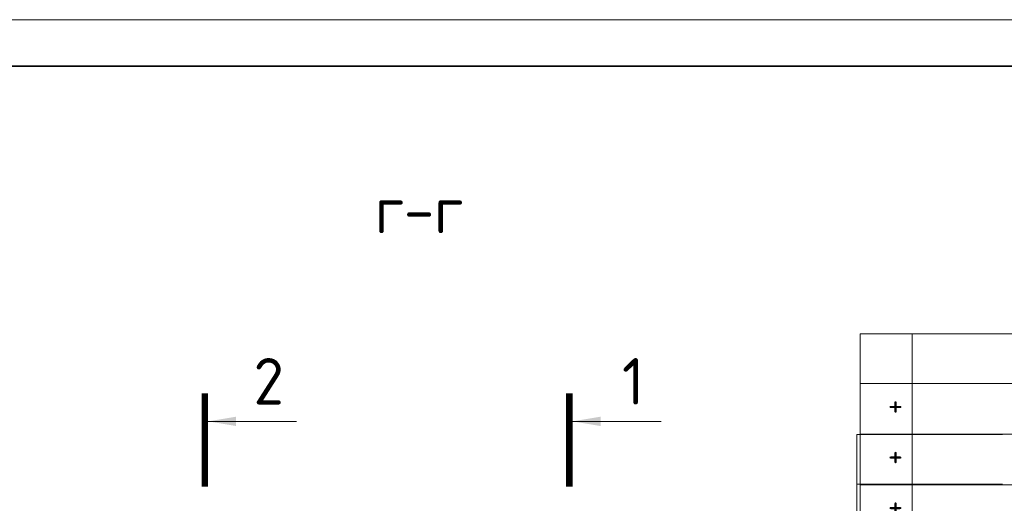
# Model space of a CAD drawing. Header units: millimetres. Extents: x 247266 to 730847, y -636031 to 10052.
# Tile 255 of 256: x 541956 to 552527, y -154957 to -149761. Entities that reach past the tile are written whole.
import ezdxf

# ---------------------------------------------------------------- set-up
doc = ezdxf.new("R2010")
doc.units = ezdxf.units.MM
for name, color, linetype, lineweight in [('RAZMER', 7, 'Continuous', 15), ('АС-Таблицы', 7, 'Continuous', 20), ('ТОНКИЕ', 7, 'Continuous', 9), ('Узлы', 7, 'Continuous', 0)]:
    doc.layers.add(name, color=color, linetype=linetype, lineweight=lineweight)
doc.layers.add('РАЗМЕРЫ', color=7, linetype='Continuous')
doc.layers.add('ТОЛСТЫЕ_ОСНОВНЫЕ', color=7, linetype='Continuous')
doc.styles.add('GOST-2.304_Type-B', font='GOST_Common.ttf')
doc.styles.add('ГОСТ', font='GOST_Common.ttf')

# ---------------------------------------------------------------- blocks, each defined once
blk = doc.blocks.new('*U3683')
at = {"layer": 'ТОЛСТЫЕ_ОСНОВНЫЕ', "lineweight": 35}
blk.add_lwpolyline([(20, 5), (836, 5), (836, 589), (20, 589)], close=True, dxfattribs=at)
at = {"layer": 'ТОНКИЕ'}
blk.add_lwpolyline([(0, 0), (841, 0), (841, 594), (0, 594)], close=True, dxfattribs=at)
blk = doc.blocks.new('*T1291')
at = {"layer": 'DEFPOINTS', "color": 8, "linetype": 'ByBlock', "lineweight": 0}
for p, q in [((0, 0), (3722, 0)), ((0, 0), (0, -3781)), ((561, 0), (561, -3781)), ((1734, 0), (1734, -3781)), ((2484, 0), (2484, -3781)), ((3722, 0), (3722, -3781)), ((0, -533), (3722, -533)), ((0, -1076), (3722, -1076)), ((0, -1619), (3722, -1619)), ((0, -2162), (3722, -2162)), ((0, -2705), (3722, -2705)), ((0, -3247), (3722, -3247)), ((0, -3781), (3722, -3781))]:
    blk.add_line(p, q, dxfattribs=at)
at = {"layer": 'АС-Таблицы', "color": 0, "char_height": 250, "style": 'ГОСТ'}
for s, insert, width, attachment_point in [('+', (461, -633), 361.22, 3), ('+', (2384, -633), 550, 3), ('+', (461, -1176), 361.22, 3), ('+', (2384, -1176), 550, 3), ('+', (461, -1719), 361.22, 3), ('+', (2234, -1719), 250, 3), ('+', (461, -2262), 361.22, 3), ('+', (2234, -2262), 250, 3), ('+', (461, -2805), 361.22, 3), ('+', (2234, -2805), 250, 3), ('6,900', (561, -3514), 1173.09, 4), ('24.900', (2484, -3514), 1237.25, 4), ('+', (461, -3347), 361.22, 3), ('+', (2234, -3347), 250, 3)]:
    blk.add_mtext(s, dxfattribs=dict(at, insert=insert, width=width, attachment_point=attachment_point))

msp = doc.modelspace()

# ---------------------------------------------------------------- linework, layer by layer
at = {"layer": 'RAZMER', "ltscale": 100}
for p, q in [((550943.69, -157039.99), (550943.69, -154216.26)), ((550945.21, -154216.26), (552507.71, -154216.26)), ((550945.21, -154749.6), (552507.71, -154749.6))]:
    msp.add_line(p, q, dxfattribs=at)
at = {"layer": 'Узлы', "linetype": 'Continuous', "lineweight": 0}
for p, q in [((543979.41, -154076.04, 400), (544929.41, -154076.04, 400)), ((547892.58, -154076.04, 400), (548842.58, -154076.04, 400))]:
    msp.add_line(p, q, dxfattribs=at)
at = {"layer": 'Узлы', "linetype": 'Continuous', "lineweight": 0, "const_width": 70, "elevation": 400}
for points in [[(543944.41, -153776.04), (543944.41, -154776.04)], [(547857.58, -153776.04), (547857.58, -154776.04)]]:
    msp.add_lwpolyline(points, dxfattribs=at)
at = {"layer": 'Узлы', "linetype": 'Continuous', "lineweight": 0}
for points in [[(543979.41, -154076.04, 400), (544279.86, -154126.32, 400), (544279.86, -154025.76, 400)], [(547892.58, -154076.04, 400), (548193.03, -154126.32, 400), (548193.03, -154025.76, 400)]]:
    msp.add_solid(points, dxfattribs=at)

# ---------------------------------------------------------------- block references
at = {"xscale": 100, "yscale": 100, "zscale": 100}
msp.add_blockref('*U3683', (526994.57, -209161.15, 3100), dxfattribs=at)
msp.add_blockref('*T1291', (550978.57, -153137.47))

# ---------------------------------------------------------------- texts
at = {"layer": 'РАЗМЕРЫ', "insert": (546243.76, -151803.02), "char_height": 500, "attachment_point": 5, "style": 'GOST-2.304_Type-B'}
msp.add_mtext_dynamic_manual_height_columns('г-г', width=3941.2128, gutter_width=625, heights=[0], dxfattribs=at)
at = {"layer": 'Узлы', "linetype": 'Continuous', "lineweight": 0, "char_height": 500, "attachment_point": 5, "style": 'GOST-2.304_Type-B'}
for s, insert in [('2', (544629.41, -153646.04, 400)), ('1', (548542.58, -153646.04, 400))]:
    msp.add_mtext_dynamic_manual_height_columns(s, width=723.8798, gutter_width=25, heights=[0], dxfattribs=dict(at, insert=insert))

doc.saveas('drawing.dxf')
